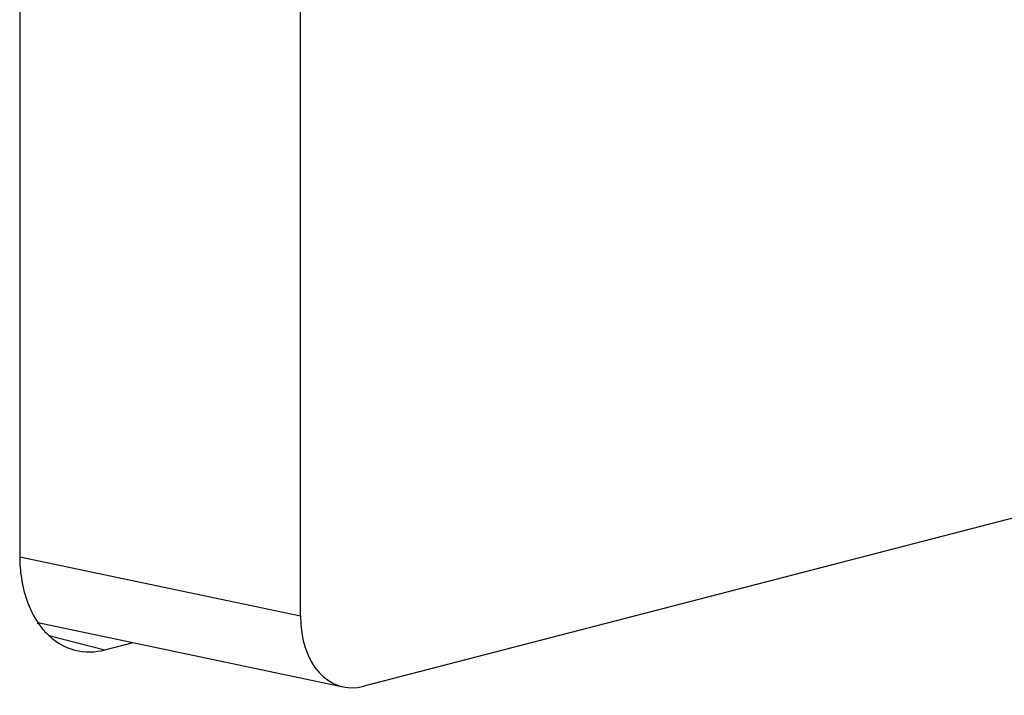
# Model space of a CAD drawing. Header units: millimetres. Extents: x 0 to 3905, y -1166 to 1110.
# Tile 124 of 155: x 2627 to 2644, y 457 to 469. Entities that reach past the tile are written whole.
import ezdxf

# ---------------------------------------------------------------- set-up
doc = ezdxf.new("R2010")
doc.units = ezdxf.units.MM
doc.header["$LTSCALE"] = 65.395
doc.layers.add('DE-13-001394DXF_CONTINUOUS_LINE', color=7, linetype='CONTINUOUS')
doc.layers.add('PRT0001_DXF_CONTINUOUS_LINE', color=7, linetype='CONTINUOUS')

msp = doc.modelspace()

# ---------------------------------------------------------------- linework, layer by layer
at = {"layer": 'DE-13-001394DXF_CONTINUOUS_LINE'}
for p, q in [((2806.829, 502.357), (2633.18, 457.414)), ((2632.12, 458.588), (2632.12, 468.847)), ((2627.436, 459.575), (2632.12, 458.588)), ((2627.738, 458.477), (2632.835, 457.403))]:
    msp.add_line(p, q, dxfattribs=at)
msp.add_ellipse((2633.181, 458.863), major_axis=(0.377, 1.453), ratio=0.682702, start_param=-4.349124, end_param=-2.779013, dxfattribs=at)
at = {"layer": 'PRT0001_DXF_CONTINUOUS_LINE'}
for p, q in [((2627.435, 470.257), (2627.435, 459.596)), ((2627.729, 458.46), (2627.77, 458.471)), ((2627.924, 458.262), (2628.858, 458.02)), ((2628.858, 458.02), (2629.329, 458.142))]:
    msp.add_line(p, q, dxfattribs=at)
for points, knots in [([(2627.435, 459.596), (2627.435, 459.489), (2627.458, 459.095), (2627.583, 458.699), (2627.746, 458.463)], [0, 0, 0, 0, 0.271504, 1, 1, 1, 1]), ([(2627.746, 458.463), (2627.785, 458.407), (2627.943, 458.208), (2628.173, 458.062), (2628.354, 458.016)], [0, 0, 0, 0, 0.266908, 1, 1, 1, 1])]:
    msp.add_open_spline(points, degree=3, knots=knots, dxfattribs=at)
msp.add_open_spline([(2628.354, 458.016), (2628.517, 457.974), (2628.695, 457.978), (2628.858, 458.02)], degree=3, dxfattribs=at)

doc.saveas('drawing.dxf')
